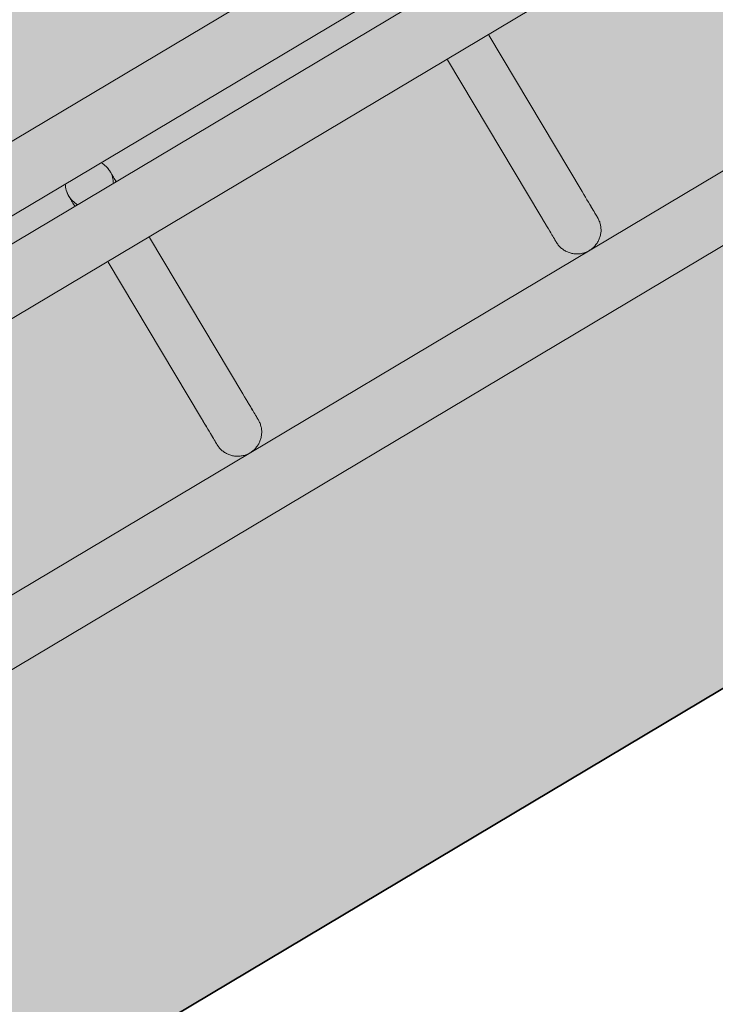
# Model space of a CAD drawing. Header units: metres. Extents: x 127444 to 127966, y 464485 to 464708.
# Tile 220 of 256: x 127926.385 to 127926.4718, y 464642.8016 to 464642.9246. Entities that reach past the tile are written whole.
import ezdxf

# ---------------------------------------------------------------- set-up
doc = ezdxf.new("R2010")
doc.units = ezdxf.units.M
for name, color, linetype, lineweight in [('A-FLOR-HRAL', 11, 'Continuous', 9), ('B-WE-VH-VERHARDING_BETONSTRAATSTEEN-A-200', 8, 'Continuous', 9), ('N-WE-VH-VERHARDING_BETON-A', 252, 'Continuous', 18), ('N-WE-VH-VERHARDING_BETON-G', 252, 'Continuous', 35), ('S-BEAM', 12, 'Continuous', 9)]:
    doc.layers.add(name, color=color, linetype=linetype, lineweight=lineweight)

# ---------------------------------------------------------------- blocks, each defined once
blk = doc.blocks.new('34_22_B_BNP_Hekwerk_Integra_Schuin - Integra_Schuin_1000-4876906--2_00_00')
at = {"layer": 'A-FLOR-HRAL'}
for p, q in [((362.37, 9.5), (-1956.09, 9.5)), ((-1956.09, 1.5), (361.67, 1.5)), ((361.4, -1.5), (-1956.09, -1.5)), ((-1956.09, -9.5), (360.7, -9.5)), ((358.11, -39.13), (-1956.09, -39.13)), ((-1956.09, -47.13), (357.41, -47.13))]:
    blk.add_line(p, q, dxfattribs=at)
at = {"layer": 'S-BEAM'}
for p, q in [((-1842.24, -9.6), (-1842.24, -32.34)), ((-1842.24, -9.6), (-1842.24, -32.34)), ((-1842.24, -9.6), (-1842.24, -32.34)), ((-1842.24, -9.6), (-1842.24, -32.34)), ((-1836.24, -32.34), (-1836.24, -9.6)), ((-1836.24, -32.34), (-1836.24, -9.6)), ((-1836.24, -32.34), (-1836.24, -9.6)), ((-1836.24, -32.34), (-1836.24, -9.6)), ((-1792.94, -9.6), (-1792.94, -32.34)), ((-1792.94, -9.6), (-1792.94, -32.34)), ((-1792.94, -9.6), (-1792.94, -32.34)), ((-1792.94, -9.6), (-1792.94, -32.34)), ((-1786.94, -32.34), (-1786.94, -9.6)), ((-1786.94, -32.34), (-1786.94, -9.6)), ((-1786.94, -32.34), (-1786.94, -9.6)), ((-1786.94, -32.34), (-1786.94, -9.6))]:
    blk.add_line(p, q, dxfattribs=at)
at = {"layer": 'S-BEAM', "flags": 128}
for points in [[(-1841.96, 1.28), (-1841.9, 1.39), (-1841.85, 1.49)], [(-1841.96, 1.28), (-1841.9, 1.39), (-1841.85, 1.49)], [(-1842.24, 0), (-1842.24, 0.12), (-1842.23, 0.24), (-1842.22, 0.36), (-1842.2, 0.48), (-1842.18, 0.6)], [(-1842.24, 0), (-1842.24, 0.12), (-1842.23, 0.24), (-1842.22, 0.36), (-1842.2, 0.48), (-1842.18, 0.6)], [(-1842.24, 0), (-1842.24, -0.01), (-1842.24, -0.03), (-1842.24, -0.06), (-1842.24, -0.11), (-1842.24, -0.18), (-1842.24, -0.26), (-1842.24, -0.35), (-1842.24, -0.46), (-1842.24, -0.58), (-1842.24, -0.71), (-1842.24, -0.86), (-1842.24, -1.02), (-1842.24, -1.19), (-1842.24, -1.37), (-1842.24, -1.53)], [(-1842.24, 0), (-1842.24, -0.01), (-1842.24, -0.03), (-1842.24, -0.06), (-1842.24, -0.11), (-1842.24, -0.18), (-1842.24, -0.26), (-1842.24, -0.35), (-1842.24, -0.46), (-1842.24, -0.58), (-1842.24, -0.71), (-1842.24, -0.86), (-1842.24, -1.02), (-1842.24, -1.19), (-1842.24, -1.37), (-1842.24, -1.53)], [(-1836.29, 0.54), (-1836.27, 0.42), (-1836.26, 0.3), (-1836.25, 0.18), (-1836.24, 0.06), (-1836.24, 0)], [(-1836.29, 0.54), (-1836.27, 0.42), (-1836.26, 0.3), (-1836.25, 0.18), (-1836.24, 0.06), (-1836.24, 0)], [(-1836.24, 0), (-1836.24, -0.01), (-1836.24, -0.03), (-1836.24, -0.06), (-1836.24, -0.11), (-1836.24, -0.18), (-1836.24, -0.26), (-1836.24, -0.35), (-1836.24, -0.46), (-1836.24, -0.58), (-1836.24, -0.71), (-1836.24, -0.86), (-1836.24, -1.02), (-1836.24, -1.19), (-1836.24, -1.37), (-1836.24, -1.53)], [(-1836.24, 0), (-1836.24, -0.01), (-1836.24, -0.03), (-1836.24, -0.06), (-1836.24, -0.11), (-1836.24, -0.18), (-1836.24, -0.26), (-1836.24, -0.35), (-1836.24, -0.46), (-1836.24, -0.58), (-1836.24, -0.71), (-1836.24, -0.86), (-1836.24, -1.02), (-1836.24, -1.19), (-1836.24, -1.37), (-1836.24, -1.53)], [(-1842.24, -1.53), (-1842.24, -1.38), (-1842.24, -1.19), (-1842.24, -1.02), (-1842.24, -0.86), (-1842.24, -0.71), (-1842.24, -0.58), (-1842.24, -0.46), (-1842.24, -0.35), (-1842.24, -0.26), (-1842.24, -0.18), (-1842.24, -0.12), (-1842.24, -0.07), (-1842.24, -0.03), (-1842.24, -0.01), (-1842.24, 0)], [(-1842.24, -1.53), (-1842.24, -1.38), (-1842.24, -1.19), (-1842.24, -1.02), (-1842.24, -0.86), (-1842.24, -0.71), (-1842.24, -0.58), (-1842.24, -0.46), (-1842.24, -0.35), (-1842.24, -0.26), (-1842.24, -0.18), (-1842.24, -0.12), (-1842.24, -0.07), (-1842.24, -0.03), (-1842.24, -0.01), (-1842.24, 0)], [(-1836.24, -1.53), (-1836.24, -1.38), (-1836.24, -1.19), (-1836.24, -1.02), (-1836.24, -0.86), (-1836.24, -0.71), (-1836.24, -0.58), (-1836.24, -0.46), (-1836.24, -0.35), (-1836.24, -0.26), (-1836.24, -0.18), (-1836.24, -0.12), (-1836.24, -0.07), (-1836.24, -0.03), (-1836.24, -0.01), (-1836.24, 0)], [(-1836.24, -1.53), (-1836.24, -1.38), (-1836.24, -1.19), (-1836.24, -1.02), (-1836.24, -0.86), (-1836.24, -0.71), (-1836.24, -0.58), (-1836.24, -0.46), (-1836.24, -0.35), (-1836.24, -0.26), (-1836.24, -0.18), (-1836.24, -0.12), (-1836.24, -0.07), (-1836.24, -0.03), (-1836.24, -0.01), (-1836.24, 0)], [(-1842.24, -32.34), (-1842.24, -32.75), (-1842.24, -33.15), (-1842.24, -33.52), (-1842.24, -33.87), (-1842.24, -34.2), (-1842.24, -34.5), (-1842.24, -34.78), (-1842.24, -35.03), (-1842.24, -35.26), (-1842.24, -35.46), (-1842.24, -35.64), (-1842.24, -35.78), (-1842.24, -35.91), (-1842.24, -36), (-1842.24, -36.07), (-1842.24, -36.11), (-1842.24, -36.13)], [(-1842.24, -36.13), (-1842.24, -36.11), (-1842.24, -36.07), (-1842.24, -36), (-1842.24, -35.91), (-1842.24, -35.79), (-1842.24, -35.64), (-1842.24, -35.46), (-1842.24, -35.26), (-1842.24, -35.04), (-1842.24, -34.78), (-1842.24, -34.51), (-1842.24, -34.2), (-1842.24, -33.88), (-1842.24, -33.53), (-1842.24, -33.16), (-1842.24, -32.76), (-1842.24, -32.34), (-1842.24, -32.34)], [(-1842.24, -32.34), (-1842.24, -32.75), (-1842.24, -33.15), (-1842.24, -33.52), (-1842.24, -33.87), (-1842.24, -34.2)], [(-1842.24, -34.2), (-1842.24, -33.88), (-1842.24, -33.53), (-1842.24, -33.16), (-1842.24, -32.76), (-1842.24, -32.34), (-1842.24, -32.34)], [(-1836.24, -32.34), (-1836.24, -32.75), (-1836.24, -33.15), (-1836.24, -33.52), (-1836.24, -33.87), (-1836.24, -34.2), (-1836.24, -34.5), (-1836.24, -34.78), (-1836.24, -35.03), (-1836.24, -35.26), (-1836.24, -35.46), (-1836.24, -35.64), (-1836.24, -35.78), (-1836.24, -35.91), (-1836.24, -36), (-1836.24, -36.07), (-1836.24, -36.11), (-1836.24, -36.13)], [(-1836.24, -36.13), (-1836.24, -36.11), (-1836.24, -36.07), (-1836.24, -36), (-1836.24, -35.91), (-1836.24, -35.79), (-1836.24, -35.64), (-1836.24, -35.46), (-1836.24, -35.26), (-1836.24, -35.04), (-1836.24, -34.78), (-1836.24, -34.51), (-1836.24, -34.2), (-1836.24, -33.88), (-1836.24, -33.53), (-1836.24, -33.16), (-1836.24, -32.76), (-1836.24, -32.34), (-1836.24, -32.34)], [(-1792.94, -32.34), (-1792.94, -32.75), (-1792.94, -33.15), (-1792.94, -33.52), (-1792.94, -33.87), (-1792.94, -34.2), (-1792.94, -34.5), (-1792.94, -34.78), (-1792.94, -35.03), (-1792.94, -35.26), (-1792.94, -35.46), (-1792.94, -35.64), (-1792.94, -35.78), (-1792.94, -35.91), (-1792.94, -36), (-1792.94, -36.07), (-1792.94, -36.11), (-1792.94, -36.13)], [(-1792.94, -36.13), (-1792.94, -36.11), (-1792.94, -36.07), (-1792.94, -36), (-1792.94, -35.91), (-1792.94, -35.79), (-1792.94, -35.64), (-1792.94, -35.46), (-1792.94, -35.26), (-1792.94, -35.04), (-1792.94, -34.78), (-1792.94, -34.51), (-1792.94, -34.2), (-1792.94, -33.88), (-1792.94, -33.53), (-1792.94, -33.16), (-1792.94, -32.76), (-1792.94, -32.34), (-1792.94, -32.34)], [(-1792.94, -32.34), (-1792.94, -32.75), (-1792.94, -33.15), (-1792.94, -33.52), (-1792.94, -33.87), (-1792.94, -34.2)], [(-1792.94, -34.2), (-1792.94, -33.88), (-1792.94, -33.53), (-1792.94, -33.16), (-1792.94, -32.76), (-1792.94, -32.34), (-1792.94, -32.34)], [(-1786.94, -32.34), (-1786.94, -32.75), (-1786.94, -33.15), (-1786.94, -33.52), (-1786.94, -33.87), (-1786.94, -34.2), (-1786.94, -34.5), (-1786.94, -34.78), (-1786.94, -35.03), (-1786.94, -35.26), (-1786.94, -35.46), (-1786.94, -35.64), (-1786.94, -35.78), (-1786.94, -35.91), (-1786.94, -36), (-1786.94, -36.07), (-1786.94, -36.11), (-1786.94, -36.13)], [(-1786.94, -36.13), (-1786.94, -36.11), (-1786.94, -36.07), (-1786.94, -36), (-1786.94, -35.91), (-1786.94, -35.79), (-1786.94, -35.64), (-1786.94, -35.46), (-1786.94, -35.26), (-1786.94, -35.04), (-1786.94, -34.78), (-1786.94, -34.51), (-1786.94, -34.2), (-1786.94, -33.88), (-1786.94, -33.53), (-1786.94, -33.16), (-1786.94, -32.76), (-1786.94, -32.34), (-1786.94, -32.34)], [(-1836.24, -33.52), (-1836.24, -33.87), (-1836.24, -34.2), (-1836.24, -34.5), (-1836.24, -34.78), (-1836.24, -35.03), (-1836.24, -35.26), (-1836.24, -35.46), (-1836.24, -35.64), (-1836.24, -35.78), (-1836.24, -35.91), (-1836.24, -36), (-1836.24, -36.07), (-1836.24, -36.11), (-1836.24, -36.13)], [(-1836.24, -36.13), (-1836.24, -36.11), (-1836.24, -36.07), (-1836.24, -36), (-1836.24, -35.91), (-1836.24, -35.79), (-1836.24, -35.64), (-1836.24, -35.46), (-1836.24, -35.26), (-1836.24, -35.04), (-1836.24, -34.78), (-1836.24, -34.51), (-1836.24, -34.2), (-1836.24, -33.88), (-1836.24, -33.53)], [(-1786.94, -33.52), (-1786.94, -33.87), (-1786.94, -34.2), (-1786.94, -34.5), (-1786.94, -34.78), (-1786.94, -35.03), (-1786.94, -35.26), (-1786.94, -35.46), (-1786.94, -35.64), (-1786.94, -35.78), (-1786.94, -35.91), (-1786.94, -36), (-1786.94, -36.07), (-1786.94, -36.11), (-1786.94, -36.13)], [(-1786.94, -36.13), (-1786.94, -36.11), (-1786.94, -36.07), (-1786.94, -36), (-1786.94, -35.91), (-1786.94, -35.79), (-1786.94, -35.64), (-1786.94, -35.46), (-1786.94, -35.26), (-1786.94, -35.04), (-1786.94, -34.78), (-1786.94, -34.51), (-1786.94, -34.2), (-1786.94, -33.88), (-1786.94, -33.53)], [(-1836.24, -36.13), (-1836.24, -36.25), (-1836.25, -36.36), (-1836.26, -36.48), (-1836.28, -36.6), (-1836.3, -36.72), (-1836.33, -36.84), (-1836.36, -36.95), (-1836.39, -37.07), (-1836.43, -37.18), (-1836.48, -37.29), (-1836.53, -37.4), (-1836.58, -37.51), (-1836.64, -37.62), (-1836.7, -37.72), (-1836.77, -37.82), (-1836.84, -37.92), (-1836.91, -38.01), (-1836.99, -38.1), (-1837.07, -38.19), (-1837.15, -38.28), (-1837.24, -38.36), (-1837.33, -38.44), (-1837.42, -38.51), (-1837.52, -38.58), (-1837.62, -38.65), (-1837.72, -38.71), (-1837.83, -38.77), (-1837.93, -38.83), (-1838.04, -38.88), (-1838.15, -38.92), (-1838.27, -38.96), (-1838.38, -39), (-1838.5, -39.03), (-1838.61, -39.06), (-1838.73, -39.08), (-1838.85, -39.1), (-1838.97, -39.11), (-1839.09, -39.12), (-1839.21, -39.12), (-1839.33, -39.12), (-1839.45, -39.12), (-1839.57, -39.11), (-1839.69, -39.09), (-1839.81, -39.07), (-1839.92, -39.05), (-1840.04, -39.02), (-1840.15, -38.98), (-1840.27, -38.94), (-1840.38, -38.9), (-1840.49, -38.85), (-1840.6, -38.8), (-1840.7, -38.74), (-1840.81, -38.68), (-1840.91, -38.62), (-1841.01, -38.55), (-1841.1, -38.48), (-1841.2, -38.4), (-1841.29, -38.32), (-1841.37, -38.24), (-1841.45, -38.15), (-1841.53, -38.06), (-1841.61, -37.97), (-1841.68, -37.87), (-1841.75, -37.77), (-1841.81, -37.67), (-1841.87, -37.57), (-1841.93, -37.46), (-1841.98, -37.35), (-1842.03, -37.24), (-1842.07, -37.13), (-1842.11, -37.02), (-1842.14, -36.9), (-1842.17, -36.78), (-1842.19, -36.67), (-1842.21, -36.55), (-1842.23, -36.43), (-1842.24, -36.31), (-1842.24, -36.19), (-1842.24, -36.13)], [(-1836.24, -36.13), (-1836.24, -36.25), (-1836.25, -36.36), (-1836.26, -36.48), (-1836.28, -36.6), (-1836.3, -36.72), (-1836.33, -36.84), (-1836.36, -36.95), (-1836.39, -37.07), (-1836.43, -37.18), (-1836.48, -37.29), (-1836.53, -37.4), (-1836.58, -37.51), (-1836.64, -37.62), (-1836.7, -37.72), (-1836.77, -37.82), (-1836.84, -37.92), (-1836.91, -38.01), (-1836.99, -38.1), (-1837.07, -38.19), (-1837.15, -38.28), (-1837.24, -38.36), (-1837.33, -38.44), (-1837.42, -38.51), (-1837.52, -38.58), (-1837.62, -38.65), (-1837.72, -38.71), (-1837.83, -38.77), (-1837.93, -38.83), (-1838.04, -38.88), (-1838.15, -38.92), (-1838.27, -38.96), (-1838.38, -39), (-1838.5, -39.03), (-1838.61, -39.06), (-1838.73, -39.08), (-1838.85, -39.1), (-1838.97, -39.11), (-1839.09, -39.12), (-1839.21, -39.12), (-1839.33, -39.12), (-1839.45, -39.12), (-1839.57, -39.11), (-1839.69, -39.09), (-1839.81, -39.07), (-1839.92, -39.05), (-1840.04, -39.02), (-1840.15, -38.98), (-1840.27, -38.94), (-1840.38, -38.9), (-1840.49, -38.85), (-1840.6, -38.8), (-1840.7, -38.74), (-1840.81, -38.68), (-1840.91, -38.62), (-1841.01, -38.55), (-1841.1, -38.48), (-1841.2, -38.4), (-1841.29, -38.32), (-1841.37, -38.24), (-1841.45, -38.15), (-1841.53, -38.06), (-1841.61, -37.97), (-1841.68, -37.87), (-1841.75, -37.77), (-1841.81, -37.67), (-1841.87, -37.57), (-1841.93, -37.46), (-1841.98, -37.35), (-1842.03, -37.24), (-1842.07, -37.13), (-1842.11, -37.02), (-1842.14, -36.9), (-1842.17, -36.78), (-1842.19, -36.67)], [(-1786.94, -36.13), (-1786.94, -36.25), (-1786.95, -36.36), (-1786.96, -36.48), (-1786.98, -36.6), (-1787, -36.72), (-1787.03, -36.84), (-1787.06, -36.95), (-1787.09, -37.07), (-1787.13, -37.18), (-1787.18, -37.29), (-1787.23, -37.4), (-1787.28, -37.51), (-1787.34, -37.62), (-1787.4, -37.72), (-1787.46, -37.82), (-1787.53, -37.92), (-1787.61, -38.01), (-1787.68, -38.1), (-1787.77, -38.19), (-1787.85, -38.28), (-1787.94, -38.36), (-1788.03, -38.44), (-1788.12, -38.51), (-1788.22, -38.58), (-1788.32, -38.65), (-1788.42, -38.71), (-1788.53, -38.77), (-1788.63, -38.83), (-1788.74, -38.88), (-1788.85, -38.92), (-1788.97, -38.96), (-1789.08, -39), (-1789.2, -39.03), (-1789.31, -39.06), (-1789.43, -39.08), (-1789.55, -39.1), (-1789.67, -39.11), (-1789.79, -39.12), (-1789.91, -39.12), (-1790.03, -39.12), (-1790.15, -39.12), (-1790.27, -39.11), (-1790.39, -39.09), (-1790.5, -39.07), (-1790.62, -39.05), (-1790.74, -39.02), (-1790.85, -38.98), (-1790.97, -38.94), (-1791.08, -38.9), (-1791.19, -38.85), (-1791.3, -38.8), (-1791.4, -38.74), (-1791.51, -38.68), (-1791.61, -38.62), (-1791.71, -38.55), (-1791.8, -38.48), (-1791.89, -38.4), (-1791.98, -38.32), (-1792.07, -38.24), (-1792.15, -38.15), (-1792.23, -38.06), (-1792.31, -37.97), (-1792.38, -37.87), (-1792.45, -37.77), (-1792.51, -37.67), (-1792.57, -37.57), (-1792.63, -37.46), (-1792.68, -37.35), (-1792.72, -37.24), (-1792.77, -37.13), (-1792.8, -37.02), (-1792.84, -36.9), (-1792.87, -36.78), (-1792.89, -36.67), (-1792.91, -36.55), (-1792.92, -36.43), (-1792.93, -36.31), (-1792.94, -36.19), (-1792.94, -36.13)], [(-1786.94, -36.13), (-1786.94, -36.25), (-1786.95, -36.36), (-1786.96, -36.48), (-1786.98, -36.6), (-1787, -36.72), (-1787.03, -36.84), (-1787.06, -36.95), (-1787.09, -37.07), (-1787.13, -37.18), (-1787.18, -37.29), (-1787.23, -37.4), (-1787.28, -37.51), (-1787.34, -37.62), (-1787.4, -37.72), (-1787.46, -37.82), (-1787.53, -37.92), (-1787.61, -38.01), (-1787.68, -38.1), (-1787.77, -38.19), (-1787.85, -38.28), (-1787.94, -38.36), (-1788.03, -38.44), (-1788.12, -38.51), (-1788.22, -38.58), (-1788.32, -38.65), (-1788.42, -38.71), (-1788.53, -38.77), (-1788.63, -38.83), (-1788.74, -38.88), (-1788.85, -38.92), (-1788.97, -38.96), (-1789.08, -39), (-1789.2, -39.03), (-1789.31, -39.06), (-1789.43, -39.08), (-1789.55, -39.1), (-1789.67, -39.11), (-1789.79, -39.12), (-1789.91, -39.12), (-1790.03, -39.12), (-1790.15, -39.12), (-1790.27, -39.11), (-1790.39, -39.09), (-1790.5, -39.07), (-1790.62, -39.05), (-1790.74, -39.02), (-1790.85, -38.98), (-1790.97, -38.94), (-1791.08, -38.9), (-1791.19, -38.85), (-1791.3, -38.8), (-1791.4, -38.74), (-1791.51, -38.68), (-1791.61, -38.62), (-1791.71, -38.55), (-1791.8, -38.48), (-1791.89, -38.4), (-1791.98, -38.32), (-1792.07, -38.24), (-1792.15, -38.15), (-1792.23, -38.06), (-1792.31, -37.97), (-1792.38, -37.87), (-1792.45, -37.77), (-1792.51, -37.67), (-1792.57, -37.57), (-1792.63, -37.46), (-1792.68, -37.35), (-1792.72, -37.24), (-1792.77, -37.13), (-1792.8, -37.02), (-1792.84, -36.9), (-1792.87, -36.78), (-1792.89, -36.67)]]:
    blk.add_lwpolyline(points, dxfattribs=at)
at = {"layer": 'S-BEAM'}
for start, end in [(150, 180), (360, 30), (165, 180), (360, 15), (180, 210), (180, 195), (330, 360), (345, 360)]:
    blk.add_arc((-1839.24, 0), 3, start, end, dxfattribs=at)

msp = doc.modelspace()

# ---------------------------------------------------------------- hatches: boundary and pattern name
at = {"layer": 'B-WE-VH-VERHARDING_BETONSTRAATSTEEN-A-200'}
h = msp.add_hatch(dxfattribs=at)
h.set_pattern_fill('AVH-BSS_KEIFORMAAT_ELLEBOOG-SO', color=256, angle=1, pattern_type=2)
h.set_pattern_definition([(31.81611, (127908.58607, 464613.06392), (0.03386772, 0.14457862), [0.315, -0.105]), (301.81611, (127908.47536, 464613.24236), (0.03386772, 0.14457862), [0.315, -0.105])])
h.paths.add_polyline_path([(127940.57923, 464651.66311), (127937.65926, 464649.92134), (127938.01786, 464649.32017), (127940.93783, 464651.06194)], flags=16)
h.paths.add_polyline_path([(127944.2228, 464653.02142), (127943.8642, 464653.62259), (127940.94423, 464651.88083), (127941.30283, 464651.27966)], flags=16)
edge = h.paths.add_edge_path(flags=16)
edge.add_arc((127917.88105, 464700.47107), 0.4, 30.8149, 210.8149)
edge.add_line((127917.53752, 464700.26616), (127921.37951, 464693.82496))
edge.add_arc((127921.72304, 464694.02987), 0.4, 210.8149, 390.8149)
edge.add_line((127922.06657, 464694.23477), (127918.22458, 464700.67597))
edge = h.paths.add_edge_path()
edge.add_line((127929.24995, 464697.53579), (127928.80329, 464697.26935))
edge.add_line((127928.80329, 464697.26935), (127928.62665, 464697.56548))
edge.add_line((127928.62665, 464697.56548), (127924.41416, 464695.05272))
edge.add_line((127924.41416, 464695.05272), (127919.91876, 464702.589))
edge.add_arc((127922.49521, 464704.12585), 3, 146.6578, 210.81611, ccw=False)
edge.add_line((127919.989, 464705.77476), (127913.63025, 464701.98178))
edge.add_arc((127913.33915, 464701.57526), 0.5, 30.8162, 54.3942, ccw=False)
edge.add_line((127913.76856, 464701.8314), (127919.60859, 464692.04091))
edge.add_arc((127919.17411, 464691.7839), 0.50481, -52.9525, 30.6058, ccw=False)
edge.add_line((127919.47824, 464691.381), (127915.65218, 464689.09885))
edge.add_line((127915.65218, 464689.09885), (127916.2004, 464688.17979))
edge.add_line((127916.2004, 464688.17979), (127915.59923, 464687.82119))
edge.add_line((127915.59923, 464687.82119), (127915.05101, 464688.74026))
edge.add_line((127915.05101, 464688.74026), (127913.20424, 464687.63872))
edge.add_line((127913.20424, 464687.63872), (127914.89256, 464684.76207))
edge.add_line((127914.89256, 464684.76207), (127915.59184, 464684.79392))
edge.add_line((127915.59184, 464684.79392), (127915.63332, 464683.88302))
edge.add_line((127915.63332, 464683.88302), (127917.341, 464684.90122))
edge.add_line((127917.341, 464684.90122), (127916.77749, 464685.84591))
edge.add_line((127916.77749, 464685.84591), (127917.37866, 464686.20451))
edge.add_line((127917.37866, 464686.20451), (127918.50568, 464684.31512))
edge.add_line((127918.50568, 464684.31512), (127917.90451, 464683.95652))
edge.add_line((127917.90451, 464683.95652), (127919.08277, 464681.98124))
edge.add_line((127919.08277, 464681.98124), (127919.68394, 464682.33984))
edge.add_line((127919.68394, 464682.33984), (127921.4257, 464679.41987))
edge.add_line((127921.4257, 464679.41987), (127920.82453, 464679.06127))
edge.add_line((127920.82453, 464679.06127), (127922.00279, 464677.08599))
edge.add_line((127922.00279, 464677.08599), (127922.60396, 464677.44459))
edge.add_line((127922.60396, 464677.44459), (127923.73098, 464675.5552))
edge.add_line((127923.73098, 464675.5552), (127923.12981, 464675.1966))
edge.add_line((127923.12981, 464675.1966), (127924.61544, 464672.70603))
edge.add_line((127924.61544, 464672.70603), (127925.21661, 464673.06463))
edge.add_line((127925.21661, 464673.06463), (127926.34363, 464671.17523))
edge.add_line((127926.34363, 464671.17523), (127927.82926, 464668.68467))
edge.add_line((127927.82926, 464668.68467), (127928.95628, 464666.79527))
edge.add_line((127928.95628, 464666.79527), (127930.44191, 464664.30471))
edge.add_line((127930.44191, 464664.30471), (127931.56893, 464662.41531))
edge.add_line((127931.56893, 464662.41531), (127930.96776, 464662.05671))
edge.add_line((127930.96776, 464662.05671), (127932.45339, 464659.56615))
edge.add_line((127932.45339, 464659.56615), (127933.05456, 464659.92475))
edge.add_line((127933.05456, 464659.92475), (127934.18159, 464658.03535))
edge.add_line((127934.18159, 464658.03535), (127933.58041, 464657.67675))
edge.add_line((127933.58041, 464657.67675), (127933.90059, 464657.13999))
edge.add_line((127933.90059, 464657.13999), (127935.47222, 464658.07747))
edge.add_line((127935.47222, 464658.07747), (127936.59925, 464656.18808))
edge.add_line((127936.59925, 464656.18808), (127934.70986, 464655.06105))
edge.add_line((127934.70986, 464655.06105), (127933.96704, 464656.30634))
edge.add_line((127933.96704, 464656.30634), (127931.26177, 464654.69264))
edge.add_line((127931.26177, 464654.69264), (127931.62037, 464654.09147))
edge.add_line((127931.62037, 464654.09147), (127931.0192, 464653.73287))
edge.add_line((127931.0192, 464653.73287), (127930.66068, 464654.33409))
edge.add_line((127930.66068, 464654.33409), (127926.95213, 464652.12194))
edge.add_line((127926.95213, 464652.12194), (127930.18506, 464645.46298))
edge.add_line((127930.18506, 464645.46298), (127936.19927, 464649.05046))
edge.add_line((127936.19927, 464649.05046), (127936.55787, 464648.44929))
edge.add_line((127936.55787, 464648.44929), (127921.0133, 464639.17694))
edge.add_line((127921.0133, 464639.17694), (127920.84681, 464639.45605))
edge.add_line((127920.84681, 464639.45605), (127918.35625, 464637.97043))
edge.add_line((127918.35625, 464637.97043), (127918.90695, 464637.0472))
edge.add_line((127918.90695, 464637.0472), (127917.01756, 464635.92018))
edge.add_line((127917.01756, 464635.92018), (127916.46685, 464636.8434))
edge.add_line((127916.46685, 464636.8434), (127913.97628, 464635.35778))
edge.add_line((127913.97628, 464635.35778), (127914.14278, 464635.07866))
edge.add_line((127914.14278, 464635.07866), (127912.25338, 464633.95164))
edge.add_line((127912.25338, 464633.95164), (127915.11458, 464629.155))
edge.add_line((127915.11458, 464629.155), (127902.72187, 464621.76273))
edge.add_line((127902.72187, 464621.76273), (127903.5901, 464620.30719))
edge.add_line((127903.5901, 464620.30719), (127904.08821, 464620.60432))
edge.add_line((127904.08821, 464620.60432), (127904.44681, 464620.00315))
edge.add_line((127904.44681, 464620.00315), (127903.9487, 464619.70602))
edge.add_line((127903.9487, 464619.70602), (127905.69046, 464616.78605))
edge.add_line((127905.69046, 464616.78605), (127906.18858, 464617.08317))
edge.add_line((127906.18858, 464617.08317), (127906.54718, 464616.482))
edge.add_line((127906.54718, 464616.482), (127906.04906, 464616.18488))
edge.add_line((127906.04906, 464616.18488), (127907.79083, 464613.2649))
edge.add_line((127907.79083, 464613.2649), (127908.28894, 464613.56203))
edge.add_line((127908.28894, 464613.56203), (127908.58607, 464613.06392))
edge.add_line((127908.58607, 464613.06392), (127911.67781, 464614.90814))
edge.add_line((127911.67781, 464614.90814), (127911.38068, 464615.40625))
edge.add_line((127911.38068, 464615.40625), (127922.07294, 464621.78419))
edge.add_line((127922.07294, 464621.78419), (127922.37006, 464621.28608))
edge.add_line((127922.37006, 464621.28608), (127924.86063, 464622.7717))
edge.add_line((127924.86063, 464622.7717), (127924.5635, 464623.26982))
edge.add_line((127924.5635, 464623.26982), (127926.4529, 464624.39684))
edge.add_line((127926.4529, 464624.39684), (127926.75002, 464623.89873))
edge.add_line((127926.75002, 464623.89873), (127929.24059, 464625.38436))
edge.add_line((127929.24059, 464625.38436), (127928.94347, 464625.88247))
edge.add_line((127928.94347, 464625.88247), (127930.83286, 464627.00949))
edge.add_line((127930.83286, 464627.00949), (127931.12999, 464626.51138))
edge.add_line((127931.12999, 464626.51138), (127933.62055, 464627.99701))
edge.add_line((127933.62055, 464627.99701), (127933.32343, 464628.49512))
edge.add_line((127933.32343, 464628.49512), (127935.21282, 464629.62214))
edge.add_line((127935.21282, 464629.62214), (127935.50995, 464629.12403))
edge.add_line((127935.50995, 464629.12403), (127938.00051, 464630.60966))
edge.add_line((127938.00051, 464630.60966), (127937.96978, 464630.66119))
edge.add_line((127937.96978, 464630.66119), (127938.61389, 464631.0454))
edge.add_line((127938.61389, 464631.0454), (127938.3475, 464631.49198))
edge.add_line((127938.3475, 464631.49198), (127938.94867, 464631.85058))
edge.add_line((127938.94867, 464631.85058), (127939.21506, 464631.404))
edge.add_line((127939.21506, 464631.404), (127942.99385, 464633.65805))
edge.add_line((127942.99385, 464633.65805), (127942.72746, 464634.10463))
edge.add_line((127942.72746, 464634.10463), (127943.32863, 464634.46323))
edge.add_line((127943.32863, 464634.46323), (127943.59502, 464634.01665))
edge.add_line((127943.59502, 464634.01665), (127947.37381, 464636.2707))
edge.add_line((127947.37381, 464636.2707), (127947.10742, 464636.71728))
edge.add_line((127947.10742, 464636.71728), (127947.70859, 464637.07588))
edge.add_line((127947.70859, 464637.07588), (127947.97498, 464636.6293))
edge.add_line((127947.97498, 464636.6293), (127951.75377, 464638.88335))
edge.add_line((127951.75377, 464638.88335), (127951.48738, 464639.32993))
edge.add_line((127951.48738, 464639.32993), (127952.08855, 464639.68853))
edge.add_line((127952.08855, 464639.68853), (127952.35494, 464639.24195))
edge.add_line((127952.35494, 464639.24195), (127956.13373, 464641.496))
edge.add_line((127956.13373, 464641.496), (127955.86734, 464641.94258))
edge.add_line((127955.86734, 464641.94258), (127956.46851, 464642.30118))
edge.add_line((127956.46851, 464642.30118), (127956.7349, 464641.8546))
edge.add_line((127956.7349, 464641.8546), (127960.51369, 464644.10865))
edge.add_line((127960.51369, 464644.10865), (127960.2473, 464644.55523))
edge.add_line((127960.2473, 464644.55523), (127960.69389, 464644.82162))
edge.add_line((127960.69389, 464644.82162), (127959.27999, 464647.19196))
edge.add_line((127959.27999, 464647.19196), (127958.8334, 464646.92557))
edge.add_line((127958.8334, 464646.92557), (127958.47477, 464647.52678))
edge.add_line((127958.47477, 464647.52678), (127958.92142, 464647.79309))
edge.add_line((127958.92142, 464647.79309), (127958.87527, 464647.87041))
edge.add_line((127958.87527, 464647.87041), (127958.83663, 464647.84737))
edge.add_line((127958.83663, 464647.84737), (127958.29873, 464648.74912))
edge.add_line((127958.29873, 464648.74912), (127958.3374, 464648.77219))
edge.add_line((127958.3374, 464648.77219), (127958.29125, 464648.84946))
edge.add_line((127958.29125, 464648.84946), (127957.84469, 464648.58308))
edge.add_line((127957.84469, 464648.58308), (127957.48609, 464649.18425))
edge.add_line((127957.48609, 464649.18425), (127957.93268, 464649.45064))
edge.add_line((127957.93268, 464649.45064), (127955.52494, 464653.48708))
edge.add_line((127955.52494, 464653.48708), (127955.07836, 464653.22069))
edge.add_line((127955.07836, 464653.22069), (127954.71976, 464653.82186))
edge.add_line((127954.71976, 464653.82186), (127955.16635, 464654.08825))
edge.add_line((127955.16635, 464654.08825), (127952.76374, 464658.1161))
edge.add_line((127952.76374, 464658.1161), (127952.31714, 464657.8497))
edge.add_line((127952.31714, 464657.8497), (127951.95854, 464658.45088))
edge.add_line((127951.95854, 464658.45088), (127952.40514, 464658.71727))
edge.add_line((127952.40514, 464658.71727), (127950.1511, 464662.49607))
edge.add_line((127950.1511, 464662.49607), (127949.70449, 464662.22967))
edge.add_line((127949.70449, 464662.22967), (127949.34589, 464662.83084))
edge.add_line((127949.34589, 464662.83084), (127949.79248, 464663.09722))
edge.add_line((127949.79248, 464663.09722), (127947.53848, 464666.87604))
edge.add_line((127947.53848, 464666.87604), (127947.09184, 464666.60963))
edge.add_line((127947.09184, 464666.60963), (127946.73324, 464667.2108))
edge.add_line((127946.73324, 464667.2108), (127947.17983, 464667.47719))
edge.add_line((127947.17983, 464667.47719), (127944.92584, 464671.25601))
edge.add_line((127944.92584, 464671.25601), (127944.47919, 464670.98959))
edge.add_line((127944.47919, 464670.98959), (127944.12059, 464671.59076))
edge.add_line((127944.12059, 464671.59076), (127944.56722, 464671.85717))
edge.add_line((127944.56722, 464671.85717), (127942.31317, 464675.63596))
edge.add_line((127942.31317, 464675.63596), (127941.86654, 464675.36955))
edge.add_line((127941.86654, 464675.36955), (127941.50794, 464675.97072))
edge.add_line((127941.50794, 464675.97072), (127941.9546, 464676.23715))
edge.add_line((127941.9546, 464676.23715), (127939.7005, 464680.01591))
edge.add_line((127939.7005, 464680.01591), (127939.25413, 464679.74965))
edge.add_line((127939.25413, 464679.74965), (127938.89514, 464680.35059))
edge.add_line((127938.89514, 464680.35059), (127939.34202, 464680.61716))
edge.add_line((127939.34202, 464680.61716), (127937.08788, 464684.39589))
edge.add_line((127937.08788, 464684.39589), (127936.64124, 464684.12947))
edge.add_line((127936.64124, 464684.12947), (127936.28264, 464684.73064))
edge.add_line((127936.28264, 464684.73064), (127936.7293, 464684.99708))
edge.add_line((127936.7293, 464684.99708), (127934.47522, 464688.77585))
edge.add_line((127934.47522, 464688.77585), (127934.02859, 464688.50943))
edge.add_line((127934.02859, 464688.50943), (127933.66999, 464689.1106))
edge.add_line((127933.66999, 464689.1106), (127934.11664, 464689.37703))
edge.add_line((127934.11664, 464689.37703), (127931.8626, 464693.15582))
edge.add_line((127931.8626, 464693.15582), (127931.41594, 464692.88939))
edge.add_line((127931.41594, 464692.88939), (127931.05734, 464693.49056))
edge.add_line((127931.05734, 464693.49056), (127931.504, 464693.75699))
edge.add_line((127931.504, 464693.75699), (127929.24995, 464697.53579))
h.paths.add_polyline_path([(127958.14957, 464648.76494), (127958.25263, 464648.82642), (127958.88274, 464647.77007), (127958.77968, 464647.7086)], flags=17)
h = msp.add_hatch(dxfattribs=at)
h.set_pattern_fill('AVH-BSS_KEIFORMAAT_ELLEBOOG-SO', color=256, angle=1, pattern_type=2)
h.set_pattern_definition([(1, (2e-09, 52.72539), (0.103151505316, 0.106816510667), [0.315, -0.105]), (271, (-0.00367, 52.93536), (0.103151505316, 0.106816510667), [0.315, -0.105])])
h.paths.add_polyline_path([(127936.64375, 464648.50051), (127936.28515, 464649.10169), (127925.97936, 464642.95427), (127922.55986, 464648.68687), (127922.86045, 464648.86617), (127922.50185, 464649.46734), (127917.3531, 464646.39611), (127917.30336, 464647.21519), (127916.60409, 464647.18334), (127916.70418, 464644.98562), (127917.40346, 464645.01746), (127917.37714, 464645.59537), (127918.05108, 464645.99738), (127921.47058, 464640.26478), (127920.6547, 464639.77811), (127921.0133, 464639.17694)], flags=17)
h.paths.add_polyline_path([(127906.47784, 464630.50653), (127906.11925, 464631.1077), (127904.22985, 464629.98067), (127904.58845, 464629.3795)], flags=16)
h.paths.add_polyline_path([(127914.14278, 464635.07866), (127913.78418, 464635.67983), (127911.89478, 464634.55281), (127912.25338, 464633.95164)], flags=17)
h.paths.add_polyline_path([(127936.64375, 464648.50051), (127936.28515, 464649.10169), (127925.97936, 464642.95427), (127922.55986, 464648.68687), (127922.86045, 464648.86617), (127922.50185, 464649.46734), (127917.3531, 464646.39611), (127917.30336, 464647.21519), (127916.60409, 464647.18334), (127916.70418, 464644.98562), (127917.40346, 464645.01746), (127917.37714, 464645.59537), (127918.05108, 464645.99738), (127921.47058, 464640.26478), (127920.6547, 464639.77811), (127921.0133, 464639.17694)], flags=17)
edge = h.paths.add_edge_path(flags=16)
edge.add_arc((127906.61302, 464696.42456), 0.40001, 2.991, 182.2395)
edge.add_line((127906.21332, 464696.40893), (127906.72019, 464685.30208))
edge.add_arc((127907.11886, 464685.34036), 0.4005, 185.4842, 359.7384)
edge.add_line((127907.51936, 464685.33853), (127907.01249, 464696.44544))
edge = h.paths.add_edge_path()
edge.add_line((127915.6825, 464667.41804), (127916.38177, 464667.44989))
edge.add_line((127916.38177, 464667.44989), (127916.21855, 464671.03351))
edge.add_line((127916.21855, 464671.03351), (127915.51928, 464671.00166))
edge.add_line((127915.51928, 464671.00166), (127915.41918, 464673.19938))
edge.add_line((127915.41918, 464673.19938), (127916.11846, 464673.23123))
edge.add_line((127916.11846, 464673.23123), (127915.98254, 464676.21547))
edge.add_line((127915.98254, 464676.21547), (127915.28327, 464676.18363))
edge.add_line((127915.28327, 464676.18363), (127915.12857, 464679.58011))
edge.add_line((127915.12857, 464679.58011), (127915.82785, 464679.61195))
edge.add_line((127915.82785, 464679.61195), (127915.69193, 464682.5962))
edge.add_line((127915.69193, 464682.5962), (127914.99266, 464682.56435))
edge.add_line((127914.99266, 464682.56435), (127914.89029, 464684.81202))
edge.add_line((127914.89029, 464684.81202), (127913.20424, 464687.63872))
edge.add_line((127913.20424, 464687.63872), (127910.65997, 464686.12114))
edge.add_arc((127910.40161, 464686.54922), 0.50001, 182.6082, 301.1127, ccw=False)
edge.add_line((127909.90212, 464686.52647), (127909.31543, 464699.40799))
edge.add_line((127909.31543, 464699.40799), (127903.79014, 464696.11216))
edge.add_line((127903.79014, 464696.11216), (127904.50289, 464680.46465))
edge.add_line((127904.50289, 464680.46465), (127899.60241, 464680.24141))
edge.add_line((127899.60241, 464680.24141), (127899.92236, 464673.19029))
edge.add_line((127899.92236, 464673.19029), (127899.34297, 464673.1639))
edge.add_line((127899.34297, 464673.1639), (127899.50737, 464669.58033))
edge.add_line((127899.50737, 464669.58033), (127900.08677, 464669.60672))
edge.add_line((127900.08677, 464669.60672), (127900.18686, 464667.409))
edge.add_line((127900.18686, 464667.409), (127899.60746, 464667.38261))
edge.add_line((127899.60746, 464667.38261), (127899.77068, 464663.79899))
edge.add_line((127899.77068, 464663.79899), (127900.35008, 464663.82538))
edge.add_line((127900.35008, 464663.82538), (127900.45017, 464661.62766))
edge.add_line((127900.45017, 464661.62766), (127899.87077, 464661.60127))
edge.add_line((127899.87077, 464661.60127), (127900.03861, 464658.01786))
edge.add_line((127900.03861, 464658.01786), (127900.61801, 464658.04425))
edge.add_line((127900.61801, 464658.04425), (127900.71348, 464655.84631))
edge.add_line((127900.71348, 464655.84631), (127900.13408, 464655.81992))
edge.add_line((127900.13408, 464655.81992), (127900.2973, 464652.2363))
edge.add_line((127900.2973, 464652.2363), (127900.8767, 464652.26269))
edge.add_line((127900.8767, 464652.26269), (127900.9768, 464650.06497))
edge.add_line((127900.9768, 464650.06497), (127900.3974, 464650.03858))
edge.add_line((127900.3974, 464650.03858), (127900.56061, 464646.45496))
edge.add_line((127900.56061, 464646.45496), (127901.14001, 464646.48135))
edge.add_line((127901.14001, 464646.48135), (127901.76673, 464632.72094))
edge.add_line((127901.76673, 464632.72094), (127901.18733, 464632.69455))
edge.add_line((127901.18733, 464632.69455), (127901.35055, 464629.11093))
edge.add_line((127901.35055, 464629.11093), (127901.92995, 464629.13732))
edge.add_line((127901.92995, 464629.13732), (127902.03004, 464626.9396))
edge.add_line((127902.03004, 464626.9396), (127901.45064, 464626.91321))
edge.add_line((127901.45064, 464626.91321), (127901.58097, 464624.05164))
edge.add_line((127901.58097, 464624.05164), (127902.16037, 464624.07803))
edge.add_line((127902.16037, 464624.07803), (127902.19222, 464623.37876))
edge.add_line((127902.19222, 464623.37876), (127901.7694, 464623.3595))
edge.add_line((127901.7694, 464623.3595), (127902.72187, 464621.76273))
edge.add_line((127902.72187, 464621.76273), (127915.11458, 464629.155))
edge.add_line((127915.11458, 464629.155), (127912.25338, 464633.95164))
edge.add_line((127912.25338, 464633.95164), (127914.14278, 464635.07866))
edge.add_line((127914.14278, 464635.07866), (127913.97628, 464635.35778))
edge.add_line((127913.97628, 464635.35778), (127916.46685, 464636.8434))
edge.add_line((127916.46685, 464636.8434), (127915.89053, 464637.80957))
edge.add_line((127915.89053, 464637.80957), (127917.77993, 464638.9366))
edge.add_line((127917.77993, 464638.9366), (127918.35625, 464637.97043))
edge.add_line((127918.35625, 464637.97043), (127920.84681, 464639.45605))
edge.add_line((127920.84681, 464639.45605), (127920.6547, 464639.77811))
edge.add_line((127920.6547, 464639.77811), (127921.47058, 464640.26478))
edge.add_line((127921.47058, 464640.26478), (127918.05038, 464646.00075))
edge.add_line((127918.05038, 464646.00075), (127917.37714, 464645.59537))
edge.add_line((127917.37714, 464645.59537), (127917.40346, 464645.01746))
edge.add_line((127917.40346, 464645.01746), (127916.70418, 464644.98562))
edge.add_line((127916.70418, 464644.98562), (127916.60409, 464647.18334))
edge.add_line((127916.60409, 464647.18334), (127917.18349, 464647.20973))
edge.add_line((127917.18349, 464647.20973), (127917.15193, 464647.90268))
edge.add_line((127917.15193, 464647.90268), (127916.57253, 464647.87629))
edge.add_line((127916.57253, 464647.87629), (127916.47243, 464650.07401))
edge.add_line((127916.47243, 464650.07401), (127917.17171, 464650.10586))
edge.add_line((127917.17171, 464650.10586), (127917.00849, 464653.68948))
edge.add_line((127917.00849, 464653.68948), (127916.30922, 464653.65763))
edge.add_line((127916.30922, 464653.65763), (127916.21781, 464655.85575))
edge.add_line((127916.21781, 464655.85575), (127916.0459, 464659.43897))
edge.add_line((127916.0459, 464659.43897), (127915.94581, 464661.6367))
edge.add_line((127915.94581, 464661.6367), (127915.78259, 464665.22032))
edge.add_line((127915.78259, 464665.22032), (127915.6825, 464667.41804))
at = {"layer": 'N-WE-VH-VERHARDING_BETON-A'}
h = msp.add_hatch(color=256, dxfattribs=at)
h.dxf.hatch_style = 1
edge = h.paths.add_edge_path()
edge.add_line((127921.64988, 464639.96419), (127917.87178, 464646.29796))
edge.add_line((127917.87178, 464646.29796), (127917.89329, 464646.31079))
edge.add_line((127917.89329, 464646.31079), (127917.94448, 464646.22489))
edge.add_arc((127917.96595, 464646.23769), 0.025, 210.8161, 300.8161)
edge.add_line((127917.97876, 464646.21622), (127918.15361, 464646.32086))
edge.add_arc((127918.13771, 464646.34015), 0.025, 309.4891, 390.8161)
edge.add_line((127918.15918, 464646.35296), (127918.10796, 464646.43884))
edge.add_line((127918.10796, 464646.43884), (127922.27326, 464648.92344))
edge.add_line((127922.27326, 464648.92344), (127922.32444, 464648.83754))
edge.add_arc((127922.34591, 464648.85034), 0.025, 210.8161, 300.8161)
edge.add_line((127922.35872, 464648.82887), (127922.4446, 464648.8801))
edge.add_line((127922.4446, 464648.8801), (127922.53048, 464648.93133))
edge.add_line((127922.53048, 464648.93133), (127922.53915, 464648.96561))
edge.add_line((127922.53915, 464648.96561), (127922.49432, 464649.04075))
edge.add_line((127922.49432, 464649.04075), (127925.10741, 464650.59736))
edge.add_line((127925.10741, 464650.59736), (127926.69124, 464647.32345))
edge.add_line((127926.69124, 464647.32345), (127928.32509, 464643.94613))
edge.add_line((127928.32509, 464643.94613), (127926.26601, 464642.71772))
edge.add_line((127926.26601, 464642.71772), (127926.21479, 464642.8036))
edge.add_arc((127926.19332, 464642.7908), 0.025, 30.8161, 120.8161)
edge.add_line((127926.18051, 464642.81227), (127926.09463, 464642.76104))
edge.add_line((127926.09463, 464642.76104), (127926.00445, 464642.70725))
edge.add_arc((127926.02475, 464642.68753), 0.0283, 135.8356, 195.7966)
edge.add_line((127925.99752, 464642.67983), (127926.05131, 464642.58965))
edge.add_line((127926.05131, 464642.58965), (127921.88605, 464640.10507))
edge.add_line((127921.88605, 464640.10507), (127921.83226, 464640.19525))
edge.add_arc((127921.81255, 464640.17495), 0.0283, 45.8356, 105.7966)
edge.add_line((127921.80484, 464640.20218), (127921.62449, 464640.0946))
edge.add_arc((127921.64479, 464640.07488), 0.0283, 135.8356, 195.7966)
edge.add_line((127921.61756, 464640.06718), (127921.67135, 464639.977))
edge.add_line((127921.67135, 464639.977), (127921.64988, 464639.96419))

# ---------------------------------------------------------------- linework, layer by layer
at = {"layer": 'N-WE-VH-VERHARDING_BETON-G', "flags": 128}
msp.add_lwpolyline([(127922.35872, 464648.82887), (127922.4446, 464648.8801), (127922.53048, 464648.93133), (127922.53915, 464648.96561), (127922.49432, 464649.04075), (127925.10741, 464650.59736), (127926.69124, 464647.32345), (127928.32509, 464643.94613), (127926.26601, 464642.71772), (127926.21479, 464642.8036, 0.414214), (127926.18051, 464642.81227), (127926.09463, 464642.76104), (127926.00445, 464642.70725, 0.267767), (127925.99752, 464642.67983), (127926.05131, 464642.58965), (127921.88605, 464640.10507)], format="xyb", dxfattribs=at)

# ---------------------------------------------------------------- block references
at = {"layer": 'A-FLOR-HRAL', "xscale": 0.001, "yscale": 0.001, "zscale": 0.001, "rotation": 30.81638242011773}
msp.add_blockref('34_22_B_BNP_Hekwerk_Integra_Schuin - Integra_Schuin_1000-4876906--2_00_00', (127927.97329, 464643.84631), dxfattribs=at)

doc.saveas('drawing.dxf')
